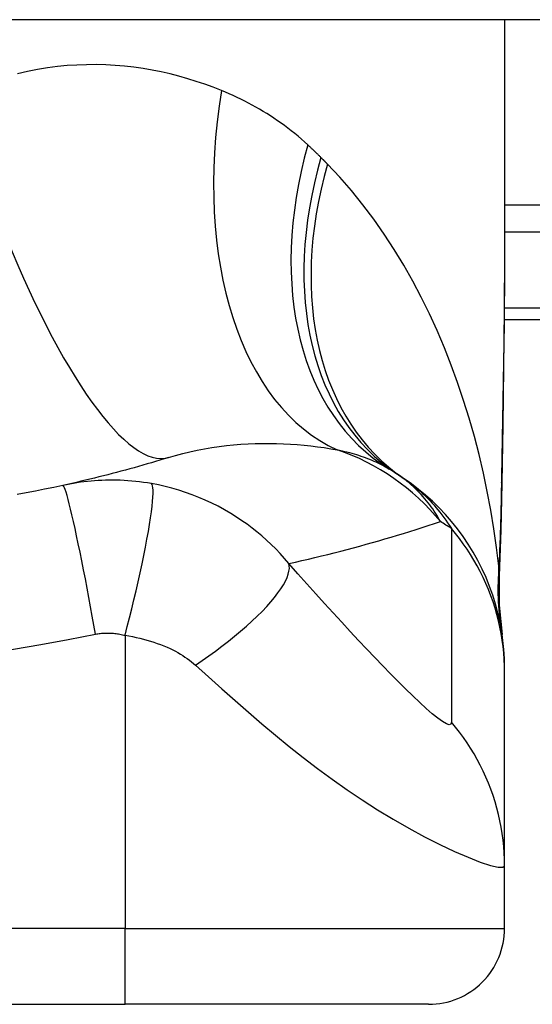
# Model space of a CAD drawing. Header units: inches. Extents: x 12 to 399, y 35 to 188.
# Tile 151 of 193: x 58.541 to 58.807, y 186.534 to 187.045. Entities that reach past the tile are written whole.
import ezdxf

# ---------------------------------------------------------------- set-up
doc = ezdxf.new("R2010")
doc.units = ezdxf.units.IN
doc.header["$MEASUREMENT"] = 0
doc.layers.add('Visible Edges(ANSI)', color=7, linetype='Continuous', lineweight=25)
doc.layers.add('Visible Tangent Edges(ANSI)', color=7, linetype='Continuous', lineweight=25)

msp = doc.modelspace()

# ---------------------------------------------------------------- linework, layer by layer
at = {"layer": 'Visible Edges(ANSI)'}
for p, q in [((95.86231792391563, 187.0446078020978), (54.25731792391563, 187.0446078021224)), ((58.79217619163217, 187.0446078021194), (58.79217619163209, 186.9226592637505)), ((58.79198847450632, 186.8891078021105), (59.15831792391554, 186.8891078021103)), ((58.79217619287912, 186.7060587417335), (58.79217619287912, 186.7084801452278)), ((58.79217619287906, 186.60563303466), (58.79217619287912, 186.7060587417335)), ((58.79217619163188, 186.573095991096), (58.79217619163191, 186.605633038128)), ((58.22131004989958, 186.5337259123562), (58.59532579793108, 186.533725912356)), ((58.75280611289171, 186.5337259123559), (58.59532579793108, 186.533725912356))]:
    msp.add_line(p, q, dxfattribs=at)
at = {"layer": 'Visible Edges(ANSI)', "flags": 128}
for points in [[(58.79217619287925, 186.9226592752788), (58.79203274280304, 186.8936458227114), (58.79167195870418, 186.8641449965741), (58.79119819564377, 186.8342573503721), (58.79071582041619, 186.804083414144)], [(58.61781839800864, 186.8174155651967), (58.61561356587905, 186.8167350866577), (58.61340209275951, 186.8160611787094), (58.61118397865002, 186.8153938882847), (58.60895922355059, 186.8147332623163), (58.6067278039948, 186.8140792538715), (58.60448974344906, 186.8134319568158), (58.60224501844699, 186.8127913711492), (58.59999365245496, 186.8121575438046), (58.59773559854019, 186.8115304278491), (58.59547090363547, 186.8109101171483), (58.59319952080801, 186.8102966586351), (58.59092145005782, 186.8096899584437), (58.58863669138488, 186.8090902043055), (58.5863452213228, 186.8084973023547), (58.58404706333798, 186.8079113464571), (58.58174217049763, 186.8073323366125), (58.57943056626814, 186.8067603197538), (58.57711222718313, 186.8061952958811), (58.57478712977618, 186.805637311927), (58.57245529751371, 186.8050864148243), (58.5701167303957, 186.8045426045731), (58.56777138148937, 186.8040059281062), (58.56541925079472, 186.8034763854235), (58.56306036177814, 186.8029540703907)], [(58.79217619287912, 186.7084801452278), (58.79208483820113, 186.713124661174), (58.79180758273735, 186.7178040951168), (58.79134024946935, 186.7225075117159), (58.790679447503, 186.7272236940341), (58.78982267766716, 186.7319409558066), (58.78876836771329, 186.7366471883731), (58.78751595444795, 186.741330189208), (58.78606582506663, 186.7459775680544), (58.78441944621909, 186.7505768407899), (58.78257930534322, 186.755115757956), (58.78054889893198, 186.7595820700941), (58.77833276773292, 186.7639639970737), (58.77593642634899, 186.7682499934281), (58.7733662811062, 186.7724291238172), (58.77062967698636, 186.776490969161), (58.76773473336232, 186.7804258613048), (58.76469027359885, 186.7842248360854), (58.76150582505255, 186.7878797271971), (58.75819140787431, 186.7913833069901), (58.75475753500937, 186.7947291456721), (58.75121504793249, 186.7979119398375), (58.74757505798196, 186.8009270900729), (58.74384880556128, 186.8037711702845), (58.7400476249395, 186.8064415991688)], [(58.79071582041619, 186.804083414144), (58.79021502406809, 186.7797785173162), (58.78937419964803, 186.75597960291)], [(58.56306036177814, 186.8029540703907), (58.55833357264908, 186.8019334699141), (58.55360246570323, 186.8009466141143), (58.5488558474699, 186.7999910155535), (58.54410052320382, 186.7990680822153), (58.5393368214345, 186.7981776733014)], [(58.78937419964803, 186.75597960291), (58.78942251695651, 186.7408037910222), (58.79091648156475, 186.7256842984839)]]:
    msp.add_lwpolyline(points, dxfattribs=at)
at = {"layer": 'Visible Edges(ANSI)'}
for centre, radius, start, end in [((58.67101914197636, 186.7105152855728), 0.1181102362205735, 56.47918401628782, 58.69993221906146), ((58.4083179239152, 186.3139301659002), 0.59381149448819, 56.03787205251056, 56.4791840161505), ((58.75280611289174, 186.573095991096), 0.0393700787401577, 269.9999999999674, 0)]:
    msp.add_arc(centre, radius, start, end, dxfattribs=at)
at = {"layer": 'Visible Tangent Edges(ANSI)'}
for p, q in [((59.34941146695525, 186.9484427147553), (58.79217619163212, 186.9484427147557)), ((58.79217619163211, 186.9345232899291), (59.34941146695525, 186.9345232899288)), ((59.15831792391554, 186.8948734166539), (58.79204385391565, 186.8948734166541)), ((58.59532579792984, 186.7251752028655), (58.59532579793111, 186.5730959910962)), ((58.59532579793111, 186.5730959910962), (58.2213100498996, 186.5730959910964)), ((58.59532579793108, 186.533725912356), (58.59532579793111, 186.5730959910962)), ((58.59532579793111, 186.5730959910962), (58.79217619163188, 186.573095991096))]:
    msp.add_line(p, q, dxfattribs=at)
at = {"layer": 'Visible Tangent Edges(ANSI)', "flags": 128}
for points in [[(58.64533164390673, 187.0078444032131), (58.64104029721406, 187.0095219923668), (58.6366862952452, 187.0111072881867), (58.63227186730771, 187.0125957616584), (58.62779924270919, 187.0139828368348), (58.62327062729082, 187.0152639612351), (58.61868829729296, 187.0164345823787), (58.61405445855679, 187.0174901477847), (58.60937131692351, 187.0184261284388), (58.60464112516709, 187.0192379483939), (58.5998661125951, 187.0199210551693), (58.59504803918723, 187.0204717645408), (58.59018803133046, 187.020886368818), (58.58528726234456, 187.0211603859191), (58.58034692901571, 187.0212893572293), (58.57536820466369, 187.0212688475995), (58.57035228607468, 187.0210943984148), (58.56530034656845, 187.0207615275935), (58.56021358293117, 187.0202657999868), (58.55509316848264, 187.0196027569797), (58.54994579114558, 187.0187679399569), (58.54478036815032, 187.0177581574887), (58.53960262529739, 187.0165707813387)], [(58.69012901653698, 186.9796359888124), (58.68845069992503, 186.9811560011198), (58.68675457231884, 186.9826451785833), (58.68504084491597, 186.9841035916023), (58.68330975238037, 186.985531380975), (58.6815614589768, 186.9869286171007), (58.67979622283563, 186.9882954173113), (58.67801418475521, 186.9896318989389), (58.67621562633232, 186.9909381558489), (58.6744007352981, 186.992214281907), (58.67256998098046, 186.9934602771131), (58.67072352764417, 186.9946763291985), (58.66886142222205, 186.9958626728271), (58.66698375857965, 186.9970194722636), (58.66509060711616, 186.9981469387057), (58.66318206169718, 186.9992453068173), (58.66125821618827, 187.0003147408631), (58.65931907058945, 187.0013554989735), (58.6573646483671, 187.0023676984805), (58.65539523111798, 187.0033514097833), (58.65341105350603, 187.0043066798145), (58.65141235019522, 187.0052335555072), (58.6493993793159, 187.0061321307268), (58.64737237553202, 187.0070023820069), (58.64533164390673, 187.0078444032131)], [(58.69694109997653, 186.9730933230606), (58.69666243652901, 186.9733720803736), (58.69638332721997, 186.9736502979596), (58.69610377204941, 186.9739280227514), (58.69582374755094, 186.974205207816), (58.69554330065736, 186.9744818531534), (58.69526238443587, 186.9747580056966), (58.69498102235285, 186.9750335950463), (58.69469921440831, 186.9753086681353), (58.69441693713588, 186.9755832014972), (58.69413423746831, 186.9758571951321), (58.69385106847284, 186.9761306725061), (58.69356745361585, 186.9764035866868), (58.69328336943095, 186.9766759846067), (58.69299886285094, 186.976947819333), (58.69271391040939, 186.9772191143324), (58.69242848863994, 186.9774898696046), (58.69214262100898, 186.9777600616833), (58.69185630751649, 186.9780297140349), (58.6915695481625, 186.9782988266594), (58.69128234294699, 186.9785673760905), (58.69099469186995, 186.978835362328), (58.69070657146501, 186.9791027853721), (58.69041802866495, 186.979369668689), (58.69012901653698, 186.9796359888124)], [(58.70028855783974, 186.9697106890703), (58.70015010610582, 186.9698516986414), (58.7000115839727, 186.969992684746), (58.699872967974, 186.9701336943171), (58.69973428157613, 186.9702746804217), (58.69959547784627, 186.9704156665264), (58.69945658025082, 186.970556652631), (58.69931761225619, 186.9706976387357), (58.69917852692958, 186.970838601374), (58.69903937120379, 186.9709795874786), (58.69890012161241, 186.9711205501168), (58.69876077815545, 186.9712614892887), (58.69862134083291, 186.971402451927), (58.69848183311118, 186.9715433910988), (58.69834220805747, 186.9716843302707), (58.69820251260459, 186.9718252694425), (58.6980627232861, 186.971966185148), (58.69792281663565, 186.9721071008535), (58.69778283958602, 186.9722480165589), (58.69764279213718, 186.972388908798), (58.69750262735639, 186.972529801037), (58.69736236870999, 186.9726706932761), (58.69722203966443, 186.9728115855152), (58.69708161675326, 186.9729524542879), (58.69694109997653, 186.9730933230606)], [(58.7892563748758, 186.7610438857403), (58.78806396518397, 186.7707692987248), (58.78666359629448, 186.7804755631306), (58.78505401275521, 186.7901531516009), (58.78323392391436, 186.7997926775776), (58.7812020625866, 186.8093846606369), (58.77895717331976, 186.8189197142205), (58.77649795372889, 186.8283883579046), (58.773823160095, 186.8377811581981), (58.77093173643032, 186.8470884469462), (58.76782371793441, 186.8562991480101), (58.76449748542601, 186.8654036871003), (58.76095110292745, 186.8743928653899), (58.75718262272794, 186.8832574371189), (58.753190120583, 186.8919882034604), (58.74897167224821, 186.9005758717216), (58.74452531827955, 186.9090112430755), (58.7398457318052, 186.9172894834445), (58.73492461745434, 186.9254058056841), (58.72976111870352, 186.9333427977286), (58.72435460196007, 186.9410826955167), (58.7187044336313, 186.9486077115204), (58.7128101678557, 186.9558998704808), (58.70667162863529, 186.9629404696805), (58.70028855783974, 186.9697106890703)], [(58.79217622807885, 186.9226592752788), (58.79217099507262, 186.9178861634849), (58.79215587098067, 186.9130982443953), (58.79213153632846, 186.9082957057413), (58.79209863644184, 186.903478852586), (58.79205781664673, 186.8986479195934), (58.79200969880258, 186.8938032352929), (58.7919549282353, 186.8889450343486), (58.79189412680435, 186.8840735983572), (58.7918279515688, 186.8791892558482), (58.79175702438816, 186.8742926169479), (58.79168187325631, 186.8693843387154), (58.79160306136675, 186.8644648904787), (58.79152108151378, 186.8595346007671), (58.79143648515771, 186.854593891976), (58.79134980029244, 186.8496431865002), (58.79126155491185, 186.8446828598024), (58.79117226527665, 186.839713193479), (58.79108238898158, 186.8347339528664), (58.79099234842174, 186.8297452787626), (58.79090254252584, 186.8247474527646), (58.79081337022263, 186.8197408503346), (58.79072525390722, 186.8147256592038), (58.79063859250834, 186.8097022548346), (58.7905537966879, 186.804670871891)], [(58.61781839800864, 186.8174155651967), (58.62150825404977, 186.818510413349), (58.62522695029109, 186.8195131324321), (58.62896953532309, 186.8204241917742), (58.63273091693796, 186.8212439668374), (58.63650553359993, 186.821973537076), (58.64028782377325, 186.8226143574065), (58.64407220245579, 186.8231678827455), (58.64785296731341, 186.8236354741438), (58.65162089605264, 186.8240191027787), (58.65537202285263, 186.8243213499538), (58.65910512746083, 186.8245448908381), (58.66281898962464, 186.8246923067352), (58.66651234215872, 186.8247663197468), (58.67018394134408, 186.8247695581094), (58.67383259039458, 186.824704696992), (58.67745706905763, 186.8245742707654), (58.68105596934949, 186.8243803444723), (58.68462687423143, 186.8241254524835), (58.68816739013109, 186.8238122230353), (58.69167498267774, 186.8234432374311), (58.69514725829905, 186.8230211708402), (58.69858172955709, 186.822548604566), (58.70197593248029, 186.822028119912), (58.70532745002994, 186.8214623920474)], [(58.70532745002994, 186.8214623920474), (58.70662711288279, 186.8211941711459), (58.70791232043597, 186.8209130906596), (58.70918286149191, 186.8206192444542), (58.71043858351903, 186.8203125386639), (58.71167934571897, 186.8199930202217), (58.71290504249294, 186.8196605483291), (58.71411555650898, 186.8193152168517), (58.71531075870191, 186.8189569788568), (58.71649066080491, 186.8185857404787), (58.71765535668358, 186.8182014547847), (58.71880486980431, 186.8178041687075), (58.71993925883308, 186.817393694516), (58.7210585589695, 186.816970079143), (58.72216282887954, 186.8165332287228), (58.723252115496, 186.8160830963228), (58.7243264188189, 186.8156196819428), (58.72538560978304, 186.8151429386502), (58.72642972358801, 186.8146530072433), (58.72745877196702, 186.8141497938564), (58.72847282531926, 186.8136333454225), (58.72947190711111, 186.8131036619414), (58.73045606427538, 186.8125608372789), (58.73142534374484, 186.8120047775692), (58.73237978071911, 186.8114355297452)], [(58.60906493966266, 186.8038793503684), (58.60698980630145, 186.8042286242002), (58.60492288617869, 186.804539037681), (58.60287931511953, 186.8048099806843), (58.6008546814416, 186.8050427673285), (58.59883619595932, 186.8052390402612), (58.5968109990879, 186.8054003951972), (58.59477226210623, 186.805528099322), (58.59278031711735, 186.8056193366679), (58.59083629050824, 186.8056754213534), (58.58891749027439, 186.8056993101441), (58.58701262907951, 186.8056925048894), (58.58512419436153, 186.8056554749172), (58.58325439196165, 186.8055890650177), (58.58139536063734, 186.8054936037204), (58.57953550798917, 186.8053686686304), (58.57767779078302, 186.8052144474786), (58.57582692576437, 186.8050313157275), (58.57398295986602, 186.8048196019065), (58.57214532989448, 186.804579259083), (58.57031424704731, 186.8043105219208), (58.56848992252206, 186.8040134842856), (58.56667266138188, 186.8036882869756), (58.56486293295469, 186.8033351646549), (58.56306036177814, 186.8029540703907)], [(58.75893874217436, 186.7841863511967), (58.758332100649, 186.7852903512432), (58.75770161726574, 186.7863906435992), (58.7570465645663, 186.7874868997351), (58.75636625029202, 186.7885787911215), (58.75565997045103, 186.7896660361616), (58.75492698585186, 186.7907483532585), (58.75416661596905, 186.7918254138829), (58.75337814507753, 186.7928969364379), (58.75256085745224, 186.7939625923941), (58.75171404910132, 186.7950221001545), (58.75083700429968, 186.7960751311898), (58.74992903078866, 186.7971214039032), (58.74898938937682, 186.7981606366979), (58.74801739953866, 186.7991924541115), (58.74701207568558, 186.8002165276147), (58.74597209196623, 186.8012322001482), (58.74489611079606, 186.8022388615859), (58.7437828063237, 186.8032359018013), (58.74263084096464, 186.8042227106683), (58.74143887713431, 186.8051986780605), (58.74020557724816, 186.8061631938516), (58.73892960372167, 186.8071156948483), (58.73760963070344, 186.8080555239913), (58.73624433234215, 186.8089820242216)], [(58.7400476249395, 186.8064415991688), (58.74110517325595, 186.8057156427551), (58.74215911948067, 186.8049645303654), (58.74320949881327, 186.8041877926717), (58.74425636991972, 186.8033850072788), (58.74529975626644, 186.8025556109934), (58.74633971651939, 186.8016991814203), (58.74737628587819, 186.8008152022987), (58.74840995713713, 186.7999029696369), (58.74944152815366, 186.7989612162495), (58.75047092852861, 186.7979889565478), (58.75149809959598, 186.7969852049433), (58.75252297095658, 186.7959490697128), (58.75354546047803, 186.7948795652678), (58.75456549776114, 186.7937756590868), (58.75558302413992, 186.7926365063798), (58.75659794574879, 186.7914610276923), (58.75761021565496, 186.7902483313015), (58.75861972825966, 186.7889974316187), (58.75962641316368, 186.7877072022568), (58.76063000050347, 186.7863760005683), (58.76163017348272, 186.7850023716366), (58.76262661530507, 186.7835847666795), (58.76361903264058, 186.7821217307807), (58.76460708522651, 186.7806118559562)], [(58.7905537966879, 186.804670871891), (58.79052222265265, 186.8028205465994), (58.7904890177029, 186.8009726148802), (58.79045414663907, 186.7991270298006), (58.79041758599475, 186.797283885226), (58.79037927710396, 186.7954432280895), (58.79033919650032, 186.7936051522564), (58.79029728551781, 186.7917696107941), (58.79025349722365, 186.7899366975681), (58.79020778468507, 186.7881065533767), (58.79016011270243, 186.78627917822), (58.79011043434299, 186.784454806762), (58.79005867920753, 186.7826334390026), (58.79000481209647, 186.7808151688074), (58.78994877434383, 186.7790001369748), (58.7898905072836, 186.777188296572), (58.789829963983, 186.775379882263), (58.78976707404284, 186.7735748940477), (58.78970180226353, 186.7717734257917), (58.78963406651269, 186.7699756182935), (58.78956380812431, 186.7681815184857), (58.78949098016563, 186.7663911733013), (58.78941551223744, 186.7646047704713), (58.78933733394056, 186.7628223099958), (58.7892563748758, 186.7610438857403)], [(58.79071582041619, 186.804083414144), (58.79071587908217, 186.8041082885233), (58.79071532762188, 186.8041331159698), (58.7907141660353, 186.8041578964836), (58.79071239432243, 186.8041826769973), (58.79071002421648, 186.8042074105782), (58.79070704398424, 186.8042320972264), (58.79070346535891, 186.8042567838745), (58.7906993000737, 186.8042814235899), (58.7906945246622, 186.8043060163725), (58.79068917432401, 186.804330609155), (58.79068322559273, 186.8043551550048), (58.79067669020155, 186.8043796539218), (58.7906695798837, 186.804404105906), (58.79066188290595, 186.8044285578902), (58.7906536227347, 186.8044529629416), (58.79064477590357, 186.8044773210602), (58.79063536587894, 186.804501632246), (58.79062539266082, 186.8045259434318), (58.7906148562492, 186.8045501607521), (58.79060375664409, 186.8045743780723), (58.79059209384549, 186.8045985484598), (58.7905798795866, 186.8046227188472), (58.7905671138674, 186.8046467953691), (58.7905537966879, 186.804670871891)], [(58.57999439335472, 186.7258379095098), (58.57917236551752, 186.7304713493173), (58.5783223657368, 186.7351930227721), (58.57744800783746, 186.7399781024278), (58.5765535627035, 186.744798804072), (58.5756439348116, 186.749624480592), (58.57472459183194, 186.7544222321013), (58.57380151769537, 186.7591574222), (58.57288104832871, 186.7637943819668), (58.57196975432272, 186.7682970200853), (58.57107441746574, 186.7726299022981), (58.57020170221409, 186.7767589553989), (58.56935810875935, 186.7806524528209), (58.56854978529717, 186.7842816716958), (58.5677823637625, 186.7876215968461), (58.56706086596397, 186.790651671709), (58.5663895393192, 186.7933560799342), (58.56577185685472, 186.7957238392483), (58.56521037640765, 186.7977491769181), (58.56470683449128, 186.7994310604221), (58.56426205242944, 186.800773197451), (58.56387607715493, 186.8017834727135), (58.56354815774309, 186.8024734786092), (58.56327690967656, 186.8028579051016), (58.56306036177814, 186.8029540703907)], [(58.59532578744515, 186.7251752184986), (58.5964868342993, 186.7296705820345), (58.59764586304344, 186.7342547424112), (58.59879562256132, 186.7389050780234), (58.59992834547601, 186.743596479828), (58.60103588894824, 186.748301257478), (58.6021098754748, 186.7529897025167), (58.60314188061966, 186.7576304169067), (58.60412357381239, 186.7621911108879), (58.60504690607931, 186.7666390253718), (58.60590432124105, 186.7709417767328), (58.60668899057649, 186.7750680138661), (58.60739488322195, 186.7789883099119), (58.60801702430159, 186.7826756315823), (58.60855151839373, 186.7861061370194), (58.6089956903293, 186.7892595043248), (58.60934808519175, 186.7921195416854), (58.6096085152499, 186.7946742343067), (58.60977794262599, 186.7969159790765), (58.60985852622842, 186.7988414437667), (58.609853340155, 186.8004514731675), (58.60976639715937, 186.8017507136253), (58.60960241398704, 186.8027472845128), (58.60936667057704, 186.8034522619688), (58.60906493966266, 186.8038793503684)], [(58.68030903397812, 186.7624488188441), (58.6780841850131, 186.76505100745), (58.67581005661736, 186.7675618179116), (58.67348883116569, 186.7699835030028), (58.67112194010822, 186.7723184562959), (58.66871008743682, 186.7745692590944), (58.66625390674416, 186.7767383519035), (58.66375363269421, 186.7788285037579), (58.66120659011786, 186.7808426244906), (58.65860961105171, 186.7827837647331), (58.65595952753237, 186.7846549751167), (58.65320175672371, 186.7864923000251), (58.65015797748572, 186.7883975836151), (58.64686810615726, 186.7903193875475), (58.64356312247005, 186.7921123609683), (58.64026970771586, 186.7937688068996), (58.63692797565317, 186.7953228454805), (58.63353400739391, 186.7967761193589), (58.63010556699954, 186.798120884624), (58.62664814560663, 186.7993560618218), (58.62316066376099, 186.8004827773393), (58.61965058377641, 186.801499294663), (58.616126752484, 186.8024043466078), (58.61259710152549, 186.8031973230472), (58.60906493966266, 186.8038793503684)], [(58.68030903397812, 186.7624488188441), (58.68370412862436, 186.7632082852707), (58.6870886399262, 186.7639807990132), (58.69046263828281, 186.764766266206), (58.69382612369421, 186.7655646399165), (58.69717911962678, 186.7663759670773), (58.70052169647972, 186.7672001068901), (58.70385385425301, 186.7680370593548), (58.70717566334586, 186.7688867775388), (58.71048712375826, 186.7697492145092), (58.71378828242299, 186.770624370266), (58.71707916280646, 186.7715121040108), (58.72035982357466, 186.7724124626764), (58.72363027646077, 186.7733253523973), (58.7268905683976, 186.7742507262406), (58.73014069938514, 186.7751885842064), (58.73338071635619, 186.7761389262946), (58.73661061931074, 186.7771016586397), (58.73983044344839, 186.7780767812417), (58.74304020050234, 186.7790642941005), (58.74623990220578, 186.7800641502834), (58.74942959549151, 186.7810763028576), (58.75260929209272, 186.7821007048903), (58.75577899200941, 186.7831374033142), (58.75893874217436, 186.7841863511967)], [(58.76460708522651, 186.7806118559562), (58.76460708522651, 186.7764120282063), (58.76460708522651, 186.7722129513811), (58.76460708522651, 186.7680308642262), (58.76460708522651, 186.7638493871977), (58.76460708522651, 186.7596636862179), (58.76460708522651, 186.7554769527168), (58.76460708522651, 186.7512911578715), (58.7646070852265, 186.7471059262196), (58.7646070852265, 186.742920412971), (58.7646070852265, 186.7387347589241), (58.7646070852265, 186.7345491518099), (58.76460708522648, 186.7303635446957), (58.76460708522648, 186.7261779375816), (58.76460708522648, 186.7219923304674), (58.76460708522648, 186.7178068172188), (58.76460708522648, 186.7136213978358), (58.76460708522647, 186.7094355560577), (58.76460708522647, 186.7052493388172), (58.76460708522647, 186.7010641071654), (58.76460708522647, 186.6968790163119), (58.76460708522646, 186.6926895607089), (58.76460708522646, 186.6884950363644), (58.76459167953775, 186.6843260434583), (58.76463943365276, 186.6800987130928)], [(58.79217619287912, 186.7060587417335), (58.79212809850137, 186.7093715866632), (58.79198295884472, 186.7126971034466), (58.79173968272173, 186.7160311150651), (58.7913973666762, 186.7193695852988), (58.79095538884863, 186.7227081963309), (58.79041335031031, 186.7260427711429), (58.78977111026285, 186.7293688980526), (58.78902879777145, 186.732682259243), (58.78818677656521, 186.7359785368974), (58.78724569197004, 186.7392533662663), (58.78620642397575, 186.7425024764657), (58.78507014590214, 186.7457215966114), (58.78383825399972, 186.7489065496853), (58.78251240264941, 186.7520532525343), (58.78109448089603, 186.7551577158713), (58.77958661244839, 186.7582160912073), (58.77799114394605, 186.7612246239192), (58.77631062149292, 186.7641797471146), (58.77454779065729, 186.7670780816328), (58.77270558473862, 186.7699164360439), (58.77078710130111, 186.7726916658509), (58.76879557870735, 186.7754010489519), (58.7667344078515, 186.7780419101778), (58.76460708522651, 186.7806118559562)], [(58.63178890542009, 186.7097667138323), (58.63527084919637, 186.7121218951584), (58.63873915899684, 186.7145422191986), (58.64217691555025, 186.7170196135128), (58.64556647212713, 186.7195448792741), (58.64888961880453, 186.7221078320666), (58.65212784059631, 186.7246975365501), (58.65526262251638, 186.7273020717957), (58.65827573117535, 186.7299090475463), (58.66114951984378, 186.7325056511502), (58.66386728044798, 186.7350786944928), (58.66641352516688, 186.7376151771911), (58.66877424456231, 186.740102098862), (58.67093723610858, 186.7425269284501), (58.67289224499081, 186.7448778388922), (58.67463108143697, 186.7471436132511), (58.67614790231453, 186.7493142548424), (58.67743907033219, 186.75138075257), (58.67850322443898, 186.7533353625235), (58.67934130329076, 186.7551716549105), (58.67995624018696, 186.7568845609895), (58.68035303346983, 186.7584704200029), (58.68053834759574, 186.759926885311), (58.6805204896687, 186.7612529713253), (58.68030903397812, 186.7624488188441)], [(58.76463943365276, 186.6800987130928), (58.76438876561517, 186.6790557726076), (58.76351465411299, 186.6787681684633), (58.76204237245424, 186.6792331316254), (58.76002482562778, 186.6804030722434), (58.75754522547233, 186.6821951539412), (58.75469089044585, 186.6845107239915), (58.75153633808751, 186.6872595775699), (58.74814349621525, 186.6903634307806), (58.7445647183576, 186.6937545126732), (58.74083518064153, 186.6973845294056), (58.73698323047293, 186.7012136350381), (58.7330273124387, 186.7052147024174), (58.72898276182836, 186.709365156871), (58.72485948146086, 186.7136500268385), (58.72066543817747, 186.7180570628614), (58.71640533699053, 186.7225788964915), (58.71208175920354, 186.7272114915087), (58.70769891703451, 186.7319491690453), (58.70326480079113, 186.7367831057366), (58.69878659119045, 186.7417054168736), (58.69425682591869, 186.7467254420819), (58.68965903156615, 186.7518641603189), (58.68498478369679, 186.7571338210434), (58.68030903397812, 186.7624488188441)], [(58.78935342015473, 186.7580681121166), (58.78934926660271, 186.7581353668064), (58.78934513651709, 186.7582080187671), (58.78934102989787, 186.758286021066), (58.78933694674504, 186.7583693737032), (58.78933287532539, 186.7584579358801), (58.78932881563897, 186.758551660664), (58.78932479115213, 186.7586504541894), (58.78932076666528, 186.7587543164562), (58.78931675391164, 186.7588631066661), (58.78931275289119, 186.7589767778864), (58.78930876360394, 186.759095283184), (58.78930477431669, 186.7592185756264), (58.78930078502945, 186.7593465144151), (58.78929680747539, 186.759479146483), (58.78929281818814, 186.7596162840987), (58.7892888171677, 186.7597579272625), (58.78928481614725, 186.7599040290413), (58.78928080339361, 186.760054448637), (58.78927677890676, 186.7602091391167), (58.78927273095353, 186.7603680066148), (58.78926867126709, 186.7605310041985), (58.78926459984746, 186.7606980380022), (58.78926049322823, 186.7608690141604), (58.7892563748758, 186.7610438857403)], [(58.78937373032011, 186.7559795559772), (58.78937743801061, 186.7560669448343), (58.78938075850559, 186.7561543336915), (58.78938366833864, 186.7562416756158), (58.78938619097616, 186.7563289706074), (58.78938831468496, 186.7564162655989), (58.78939005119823, 186.7565035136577), (58.78939137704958, 186.7565907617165), (58.78939231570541, 186.7566779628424), (58.78939285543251, 186.7567651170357), (58.78939299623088, 186.7568522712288), (58.78939273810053, 186.7569393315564), (58.78939209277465, 186.7570263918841), (58.78939104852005, 186.7571134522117), (58.78938960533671, 186.7572004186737), (58.78938776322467, 186.7572873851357), (58.78938553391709, 186.7573743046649), (58.78938290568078, 186.7574611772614), (58.78937987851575, 186.757548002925), (58.78937646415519, 186.7576347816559), (58.78937263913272, 186.7577215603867), (58.7893684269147, 186.757808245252), (58.78936382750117, 186.7578949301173), (58.78935881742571, 186.7579815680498), (58.78935342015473, 186.7580681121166)], [(58.26494139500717, 186.7203930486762), (58.27914790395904, 186.7179583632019), (58.29339651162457, 186.7157838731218), (58.3076817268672, 186.7138683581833), (58.32199937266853, 186.7122105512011), (58.33634447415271, 186.7108094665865), (58.35071210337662, 186.7096643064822), (58.36509780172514, 186.7087742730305), (58.3794970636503, 186.7081389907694), (58.39390524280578, 186.7077579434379), (58.40831792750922, 186.707630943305), (58.42273061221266, 186.7077579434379), (58.43713879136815, 186.7081389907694), (58.45153805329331, 186.7087742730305), (58.46592375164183, 186.7096643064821), (58.48029138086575, 186.7108094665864), (58.49463648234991, 186.7122105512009), (58.50895412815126, 186.7138683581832), (58.52323922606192, 186.7157838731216), (58.53748745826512, 186.7179582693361), (58.55169417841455, 186.7203930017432), (58.56585281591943, 186.7230891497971), (58.57999439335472, 186.7258379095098)], [(58.57999439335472, 186.7258379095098), (58.58060670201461, 186.725940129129), (58.58122098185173, 186.7260314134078), (58.58183725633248, 186.7261118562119), (58.58245531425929, 186.7261814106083), (58.58307499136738, 186.7262399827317), (58.58369609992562, 186.726287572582), (58.58431852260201, 186.7263241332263), (58.58494235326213, 186.7263497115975), (58.58556749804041, 186.7263642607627), (58.58619233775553, 186.7263676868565), (58.58681579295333, 186.7263598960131), (58.58744166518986, 186.7263410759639), (58.58807244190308, 186.7263112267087), (58.58870732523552, 186.7262701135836), (58.58934539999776, 186.7262175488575), (58.5899903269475, 186.7261531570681), (58.59064945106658, 186.7260759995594), (58.59132227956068, 186.725985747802), (58.59198886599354, 186.7258832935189), (58.59265136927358, 186.7257683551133), (58.59331394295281, 186.7256404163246), (58.59398069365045, 186.7254990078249), (58.59465300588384, 186.7253438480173), (58.59532578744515, 186.7251752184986)], [(58.59532578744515, 186.7251752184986), (58.59724864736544, 186.7248576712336), (58.59916364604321, 186.7245022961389), (58.60106860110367, 186.7241091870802), (58.60295874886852, 186.7236789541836), (58.60482892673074, 186.7232123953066), (58.60667467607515, 186.7227106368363), (58.60849625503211, 186.7221736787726), (58.61029037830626, 186.7216024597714), (58.61204709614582, 186.7209998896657), (58.61376833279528, 186.7203659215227), (58.61548621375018, 186.7196905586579), (58.61718593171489, 186.7189768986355), (58.61874276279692, 186.7182700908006), (58.62013575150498, 186.7175859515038), (58.62146118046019, 186.7168935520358), (58.62274842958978, 186.7161821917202), (58.62399907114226, 186.7154515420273), (58.62521470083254, 186.7147010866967), (58.62639670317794, 186.7139304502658), (58.62754484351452, 186.713139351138), (58.62865874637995, 186.712327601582), (58.62973798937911, 186.7114949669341), (58.63078175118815, 186.7106413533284), (58.63178890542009, 186.7097667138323)], [(58.63178890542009, 186.7097667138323), (58.63866148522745, 186.7036233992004), (58.64558867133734, 186.6974520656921), (58.65247159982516, 186.691347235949), (58.6593549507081, 186.6853058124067), (58.66629811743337, 186.6793159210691), (58.6733418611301, 186.6733772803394), (58.68049913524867, 186.6675067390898), (58.68777916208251, 186.6617223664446), (58.69519313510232, 186.656038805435), (58.70275447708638, 186.6504691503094), (58.71046759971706, 186.6450299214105), (58.71832474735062, 186.6397424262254), (58.72631064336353, 186.6346306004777), (58.73438879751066, 186.6297262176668), (58.74250954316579, 186.625065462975), (58.75058855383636, 186.6206971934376), (58.75851753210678, 186.6166788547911), (58.76613240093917, 186.6130872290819), (58.77323524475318, 186.6100096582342), (58.77958262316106, 186.6075455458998), (58.78489121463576, 186.6058024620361), (58.78888083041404, 186.6048723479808), (58.79134947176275, 186.6048119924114), (58.79217619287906, 186.60563303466)], [(58.79217619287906, 186.60563303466), (58.79212815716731, 186.6089491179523), (58.79198319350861, 186.6122772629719), (58.79174018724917, 186.6156133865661), (58.79139827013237, 186.6189533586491), (58.79095679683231, 186.6222930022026), (58.79041536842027, 186.6256279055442), (58.78977386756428, 186.6289538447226), (58.78903238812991, 186.6322663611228), (58.7881913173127, 186.6355611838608), (58.78725130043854, 186.6388339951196), (58.78621321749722, 186.6420803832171), (58.78507823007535, 186.6452961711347), (58.78384773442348, 186.6484771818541), (58.78252339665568, 186.6516192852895), (58.7811071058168, 186.6547185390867), (58.77960098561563, 186.6577710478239), (58.77800735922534, 186.6607731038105), (58.77632880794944, 186.6637211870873), (58.77456805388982, 186.6666118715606), (58.77272804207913, 186.6694419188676), (58.77081185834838, 186.6722083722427), (58.76882275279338, 186.6749083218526), (58.76676411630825, 186.6775392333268), (58.76463943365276, 186.6800987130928)]]:
    msp.add_lwpolyline(points, dxfattribs=at)
at = {"layer": 'Visible Tangent Edges(ANSI)'}
msp.add_arc((58.52903943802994, 186.4133343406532), 0.4363311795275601, 57.32434627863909, 58.20431596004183, dxfattribs=at)
for centre, major_axis, ratio, start_param, end_param in [((58.76687715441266, 187.0078444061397), (-0.0508294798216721, -0.1901747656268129), 0.6042411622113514, 4.872506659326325, 6.187735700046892), ((58.83464752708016, 186.9796359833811), (-0.1022677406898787, -0.1682004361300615), 0.6786015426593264, 5.103707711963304, 6.283185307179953), ((58.84495297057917, 186.9730933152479), (-0.1087086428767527, -0.1641112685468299), 0.6890586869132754, 5.140583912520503, 6.283185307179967), ((58.85001707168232, 186.9697106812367), (-0.1099694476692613, -0.1632690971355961), 0.6969087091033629, 5.151259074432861, 6.283185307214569), ((58.55942900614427, 187.0054069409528), (0.0583894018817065, -0.1879913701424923), 0.2492511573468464, 4.997806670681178, 6.283185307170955), ((58.66839761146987, 186.7096332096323), (0.0374595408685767, -0.1120125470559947), 0.992002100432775, 1.934246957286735, 2.496048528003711), ((58.98460942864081, 186.7610438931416), (-0.1940896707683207, -0.0328523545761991), 0.8025726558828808, 6.075329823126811, 6.283185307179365), ((58.98566734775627, 186.7543579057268), (-0.1947508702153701, -0.0286736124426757), 0.9169404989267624, 6.103459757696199, 6.283185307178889)]:
    msp.add_ellipse(centre, major_axis=major_axis, ratio=ratio, start_param=start_param, end_param=end_param, dxfattribs=at)

doc.saveas('drawing.dxf')
